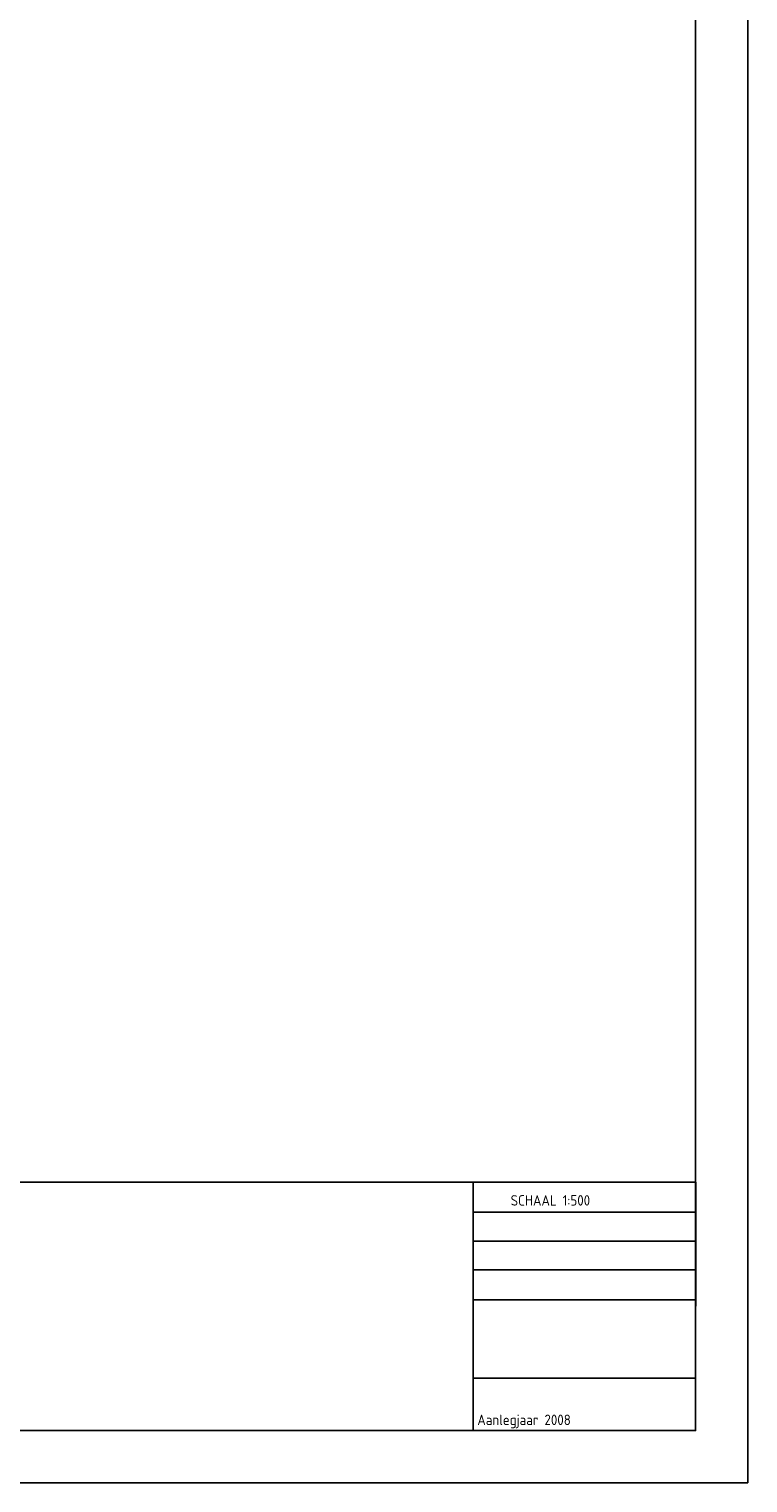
# Model space of a CAD drawing. Extents: x 124708 to 143435, y 487373 to 494715.
# Tile 30 of 32: x 143366 to 143435, y 487374 to 487513. Entities that reach past the tile are written whole.
import ezdxf

# ---------------------------------------------------------------- set-up
doc = ezdxf.new("R2010")
doc.units = 0
doc.header["$LTSCALE"] = 0.25
doc.header["$MEASUREMENT"] = 0
doc.layers.get('0').update_dxf_attribs({"linetype": 'CONTINUOUS'})
doc.layers.add('01-CALQUE', color=1, linetype='CONTINUOUS')
doc.layers.add('MAATVOERING', color=7, linetype='CONTINUOUS')
doc.styles.add('I020-0', font='isocp.shx', dxfattribs={"height": 1})

# ---------------------------------------------------------------- blocks, each defined once
blk = doc.blocks.new('NB_KAA0')
at = {"color": 1}
blk.add_3dface([(1189, 0), (1189, 841), (0, 841), (0, 0)], dxfattribs=at)
at = {"color": 5}
blk.add_3dface([(1179, 10), (1179, 831), (25, 831), (25, 10)], dxfattribs=at)
at = {"layer": 'MAATVOERING', "style": 'I020-0', "flags": 1}
for tag in ['PLOTDATUM', 'FILENAAM']:
    blk.add_attdef(tag, (-285681, -974749), '', height=1, dxfattribs=at)

msp = doc.modelspace()

# ---------------------------------------------------------------- linework, layer by layer
at = {"layer": 'MAATVOERING'}
for p, q in [((143408.75, 487403.25), (143408.75, 487379.5)), ((143408.75, 487400.38), (143430, 487400.38)), ((143408.75, 487397.62), (143430, 487397.62)), ((143408.75, 487394.88), (143430, 487394.88)), ((143408.72, 487392.01), (143430, 487392)), ((143408.75, 487384.5), (143430, 487384.5))]:
    msp.add_line(p, q, dxfattribs=at)
msp.add_3dface([(143430.03, 487403.25), (143430, 487379.5), (143343.75, 487379.5), (143343.78, 487403.25)], dxfattribs=at)

# ---------------------------------------------------------------- block references
at = {"layer": '01-CALQUE', "xscale": 0.5, "yscale": 0.5, "zscale": 0.5}
msp.add_blockref('NB_KAA0', (142840.5, 487374.5), dxfattribs=at)

# ---------------------------------------------------------------- texts
at = {"layer": 'MAATVOERING', "linetype": 'CONTINUOUS', "style": 'I020-0'}
for s, p in [('SCHAAL 1:500', (143412.33, 487401.01)), ('Aanlegjaar 2008', (143409.14, 487380.03))]:
    msp.add_text(s, height=1, dxfattribs=at).set_placement(p)

doc.saveas('drawing.dxf')
